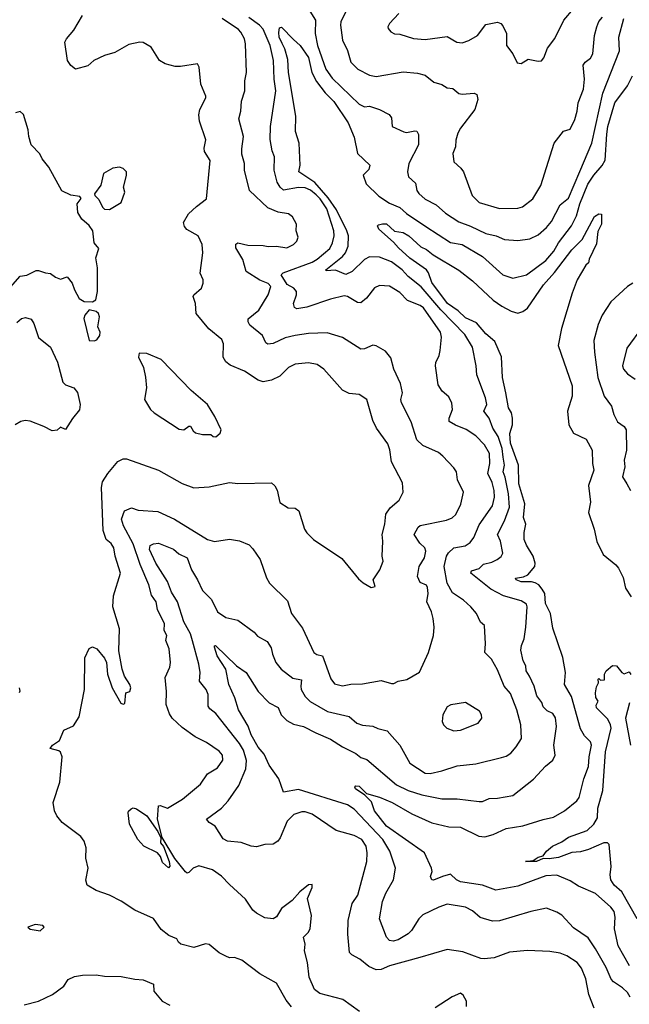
# Model space of a CAD drawing. Extents: x 1246169 to 1426871, y 660025 to 763458.
# Tile 165 of 256: x 1325903 to 1329515, y 690547 to 696388. Entities that reach past the tile are written whole.
import ezdxf

# ---------------------------------------------------------------- set-up
doc = ezdxf.new("R2010")
doc.units = 0

msp = doc.modelspace()

# ---------------------------------------------------------------- linework, layer by layer
at = {"layer": '0CON20XD'}
for points in [[(1327592.5, 696485), (1327655.4, 696385), (1327654.1, 696305), (1327666.6, 696235), (1327716.8, 696095), (1327755, 696040.9), (1327915, 695887.5), (1327945, 695870.6), (1327976, 695874), (1328035.5, 695855.5), (1328091.2, 695825), (1328105.7, 695805), (1328110, 695755), (1328178.3, 695721.7), (1328195, 695719.4), (1328245, 695729.2), (1328255.6, 695725.6), (1328265, 695707.5), (1328266.2, 695645), (1328208.5, 695535), (1328200, 695485), (1328205.8, 695455), (1328248.3, 695418.3), (1328256.7, 695375), (1328267.4, 695357.4), (1328305, 695323.3), (1328370.1, 695290.1), (1328425, 695240.5), (1328505, 695188.8), (1328575, 695163.8), (1328665, 695118.8), (1328725.3, 695105.3), (1328775, 695083.6), (1328855, 695078.8), (1328925, 695087.5), (1328975, 695111.5), (1329025, 695154.7), (1329055, 695190), (1329105, 695288.9), (1329155, 695329.2), (1329222.4, 695487.6), (1329294, 695656), (1329358, 695952), (1329456.6, 696203.4), (1329452.4, 696285), (1329482.2, 696395)], [(1327839.6, 696445), (1327806.2, 696375), (1327804.1, 696355), (1327816.4, 696266.4), (1327845.7, 696205), (1327864.3, 696135), (1327907.1, 696095), (1327975, 696058.9), (1328015, 696051.1), (1328175, 696078.8), (1328260.9, 696070.9), (1328305, 696058.6), (1328356.4, 696016.4), (1328405, 696003.3), (1328435, 695984.4), (1328469.5, 695979.5), (1328505, 695950), (1328525, 695945.6), (1328595, 695952.5), (1328612, 695945), (1328616.7, 695915), (1328600, 695855), (1328515.7, 695745), (1328499.2, 695715), (1328487, 695673), (1328485.5, 695634.5), (1328468.6, 695595), (1328475.7, 695545), (1328517.4, 695507.4), (1328532.9, 695485), (1328583.3, 695345), (1328625, 695304.3), (1328745, 695267.3), (1328855, 695270), (1328882.3, 695277.7), (1328943.1, 695325), (1328990.5, 695405), (1329069.4, 695655), (1329125, 695726.7), (1329165, 695738.6), (1329192.7, 695795), (1329206.9, 695845), (1329212.9, 695895), (1329244.7, 695975), (1329250.4, 696035), (1329242.2, 696117.8), (1329252.9, 696135), (1329285, 696159.5), (1329298.4, 696185), (1329308.9, 696295), (1329322.4, 696345), (1329335, 696378), (1329356.5, 696403.5)], [(1328148.8, 696425), (1328093.8, 696365), (1328083.8, 696345), (1328086.7, 696335), (1328102.5, 696315), (1328124.2, 696304.2), (1328155, 696301.2), (1328235.7, 696275.7), (1328305, 696270), (1328435, 696287.1), (1328493.3, 696255), (1328525, 696251.5), (1328565, 696264.5), (1328616, 696295), (1328665, 696358.8), (1328735, 696372.9), (1328753.8, 696365), (1328765, 696352), (1328787.5, 696305), (1328787.7, 696235), (1328825, 696185.8), (1328850.9, 696130.9), (1328875, 696127.5), (1328915, 696153.3), (1328975, 696141.4), (1328995, 696144.3), (1329009.3, 696160.7), (1329030.3, 696219.7), (1329074.6, 696275.4), (1329127.7, 696385), (1329185, 696452.9)], [(1327512.8, 690532.7), (1327482.6, 690572.6), (1327425, 690673.3), (1327325, 690728), (1327219.1, 690809.1), (1327175, 690825.7), (1327146.4, 690823.6), (1327125, 690832), (1327085, 690852.9), (1327025, 690902), (1327003.9, 690906.1), (1326935, 690884), (1326856.7, 690905), (1326843.8, 690915), (1326833.3, 690935), (1326786.4, 690956.4), (1326741.7, 690991.7), (1326695, 691056.9), (1326585.6, 691105.6), (1326505, 691160), (1326435, 691193.8), (1326355, 691222), (1326303.3, 691255), (1326294.1, 691284.1), (1326309.2, 691355), (1326294, 691415), (1326296, 691475), (1326285.6, 691515.6), (1326265, 691542), (1326155, 691626.2), (1326122, 691665), (1326108, 691695), (1326100.8, 691745), (1326140, 691865), (1326153.8, 692015), (1326145, 692042.5), (1326135, 692051.2), (1326082.5, 692065), (1326097.5, 692085), (1326138.3, 692111.7), (1326165, 692172.5), (1326221.2, 692198.8), (1326255, 692252.5), (1326285.8, 692415), (1326288.3, 692601.7), (1326315, 692657.5), (1326335, 692667.5), (1326360, 692655), (1326405, 692600), (1326416.7, 692575), (1326422.5, 692505), (1326450, 692425), (1326503, 692333), (1326515, 692326.7), (1326525, 692332.5), (1326532.5, 692395), (1326555, 692402.5), (1326562, 692425), (1326555.7, 692445), (1326524.3, 692494.3), (1326510, 692535), (1326490, 692645), (1326494.3, 692775), (1326454.4, 692905), (1326458.8, 692971.2), (1326500.6, 693105), (1326468, 693205), (1326460.8, 693255), (1326445, 693280), (1326414.6, 693304.6), (1326397.1, 693357.1), (1326387.3, 693612.7), (1326394, 693646), (1326425, 693696.2), (1326485, 693768), (1326515, 693782), (1326535, 693783.8), (1326725, 693716), (1326865.8, 693635.8), (1326935, 693610.8), (1327025, 693617.1), (1327145, 693643.3), (1327195, 693636.4), (1327395, 693640), (1327415, 693623.3), (1327427.9, 693597.9), (1327445, 693524.2), (1327493, 693493), (1327535, 693490), (1327556.2, 693475), (1327590.8, 693365), (1327603.5, 693343.5), (1327643.6, 693303.6), (1327811.2, 693191.2), (1327910.9, 693070.9), (1327937.3, 693047.3), (1327985, 693020), (1328010, 693025), (1327996.7, 693065), (1328036, 693125), (1328055.8, 693175), (1328050.8, 693205), (1328055.6, 693294.4), (1328050, 693335), (1328066.5, 693395), (1328072.2, 693455), (1328097.1, 693492.9), (1328152.2, 693537.8), (1328174.4, 693585), (1328170.7, 693640.7), (1328106.9, 693765), (1328096.5, 693836.5), (1328085, 693871.2), (1328017.1, 693965), (1327995, 694011.2), (1327959.2, 694135), (1327914.4, 694164.4), (1327855, 694171.1), (1327815, 694190.8), (1327705.4, 694315.4), (1327665, 694342.5), (1327615, 694351.9), (1327535.4, 694344.6), (1327495, 694324.4), (1327445, 694273.5), (1327395, 694248.9), (1327345, 694240), (1327315, 694250), (1327235, 694303.1), (1327149.4, 694339.4), (1327125, 694358), (1327109.2, 694385), (1327110, 694465), (1327100.5, 694490.5), (1327023.8, 694555), (1326948.8, 694645), (1326943.8, 694705), (1326931.2, 694745), (1326934.3, 694755.7), (1326979.2, 694795), (1326990.8, 694825), (1326989.2, 694845), (1326972, 694885), (1326987.5, 695005), (1326983.3, 695055), (1326960, 695105), (1326894, 695144), (1326880.2, 695160.2), (1326874.3, 695185), (1326903.9, 695236.1), (1326949.7, 695280.3), (1327008.8, 695325), (1327032.3, 695552.3), (1326998.1, 695605), (1326995.8, 695625), (1327005.6, 695675), (1326968.6, 695785), (1326964.2, 695824.2), (1326970.8, 695855), (1327005, 695923.3), (1327005.6, 695935), (1326975.8, 696005), (1326966.1, 696106.1), (1326956.4, 696126.4), (1326855, 696110.8), (1326825, 696110.8), (1326765, 696126), (1326731.2, 696145), (1326681.2, 696225), (1326635, 696252), (1326615, 696254.2), (1326549.7, 696240.3), (1326467, 696193), (1326405, 696174.4), (1326342.5, 696145), (1326305.9, 696114.1), (1326233.8, 696093.8), (1326205, 696116), (1326186.9, 696145), (1326170.5, 696255), (1326179.4, 696275), (1326223.4, 696326.6), (1326275, 696412)], [(1328409.5, 693799.5), (1328385, 693820), (1328291.2, 693861.2), (1328256.2, 693896.2), (1328222.8, 694002.8), (1328164.3, 694115), (1328161.9, 694135), (1328170.9, 694175), (1328159.4, 694229.4), (1328119.2, 694315), (1328101.7, 694381.7), (1328070.7, 694420.7), (1328015, 694452.5), (1327995, 694457.5), (1327945, 694436), (1327925, 694434.3), (1327815, 694502.2), (1327725, 694529.6), (1327615, 694526.1), (1327534.7, 694515.3), (1327475, 694500), (1327405, 694468), (1327372.7, 694462.7), (1327361.4, 694471.4), (1327341.8, 694515), (1327265.5, 694575), (1327256.2, 694595), (1327256.9, 694613.1), (1327319.4, 694665), (1327375.6, 694755), (1327391.5, 694805), (1327375, 694823.6), (1327325, 694841.8), (1327244.7, 694894.7), (1327225.2, 694965.2), (1327182.9, 695035), (1327182.9, 695057.1), (1327195.6, 695064.4), (1327255, 695051.1), (1327345, 695049.1), (1327375, 695042.9), (1327424.7, 695045.3), (1327485, 695035.5), (1327525.7, 695055), (1327544.3, 695075), (1327552.9, 695097.1), (1327541.4, 695135), (1327542.5, 695175), (1327518.7, 695218.7), (1327495.5, 695235.5), (1327435, 695246.4), (1327372.2, 695272.2), (1327263.8, 695375), (1327234.5, 695495), (1327235.4, 695535), (1327219.8, 695589.8), (1327218.9, 695621.1), (1327228.2, 695695), (1327201.1, 695798.9), (1327212.9, 695845), (1327217.5, 695905), (1327237.3, 695965), (1327236.7, 696025), (1327246.2, 696073.8), (1327241.1, 696245), (1327234.6, 696275), (1327213.4, 696313.4), (1327199.8, 696329.8), (1327102, 696395)], [(1328625, 693392.2), (1328705, 693504.4), (1328715.6, 693555), (1328715.2, 693595), (1328703.4, 693643.4), (1328676.6, 693695), (1328689.2, 693755), (1328687.2, 693815), (1328656.4, 693866.4), (1328605, 693919.5), (1328547.6, 693957.6), (1328485, 693982.5), (1328448.6, 694005), (1328447.8, 694025), (1328466.7, 694075), (1328463, 694113), (1328445, 694151.2), (1328406, 694185), (1328382.1, 694222.1), (1328366.5, 694335), (1328367.9, 694355), (1328388.2, 694395), (1328394.7, 694425), (1328402.5, 694505), (1328395.8, 694535), (1328295, 694677.9), (1328275, 694693.1), (1328201.2, 694721.2), (1328155, 694768.9), (1328095, 694806.5), (1328035, 694810.6), (1328005, 694797.5), (1327957.8, 694735), (1327925, 694708.9), (1327905, 694710.6), (1327846.2, 694746.2), (1327825, 694749.1), (1327745, 694730.9), (1327605, 694682.8), (1327545, 694672.2), (1327530.2, 694680.2), (1327525.6, 694705), (1327542.5, 694755), (1327542.3, 694775), (1327527.5, 694795), (1327487.2, 694817.2), (1327451.8, 694875), (1327464.3, 694885.7), (1327635, 694949.4), (1327665, 694966.9), (1327739.7, 695030.3), (1327756.6, 695065), (1327766.2, 695105), (1327764.2, 695135), (1327722.9, 695265), (1327683.8, 695325), (1327660.3, 695349.7), (1327625, 695377.5), (1327595, 695391.1), (1327555, 695391.7), (1327465, 695377.5), (1327446, 695395), (1327428, 695425), (1327410, 695495), (1327412.5, 695575), (1327399.1, 695609.1), (1327386.3, 695676.3), (1327388.6, 695755), (1327420, 695965), (1327410.3, 696035), (1327406.7, 696145), (1327387, 696235), (1327345, 696331.3), (1327323.8, 696355), (1327260.7, 696400.7)], [(1328923.3, 692493.3), (1328903.3, 692525), (1328901.1, 692555), (1328885.5, 692585), (1328872.4, 692647.6), (1328875.6, 692675), (1328891.2, 692715), (1328901.5, 692785), (1328910.4, 692905), (1328905, 692920), (1328875, 692941.2), (1328770.4, 692970.4), (1328695, 693010), (1328575.3, 693105), (1328580.7, 693119.3), (1328625, 693132.4), (1328651.7, 693158.3), (1328700.1, 693169.9), (1328732.5, 693185), (1328755, 693204.2), (1328765, 693222.5), (1328752.5, 693295), (1328734.7, 693335), (1328775.7, 693414.3), (1328804.7, 693495.3), (1328798.4, 693575), (1328780, 693675), (1328767.6, 693705), (1328776, 693745), (1328768, 693792), (1328761.5, 693845), (1328738.8, 693915), (1328705.9, 693965), (1328683.8, 694023.8), (1328652.7, 694065), (1328670.8, 694105), (1328663.8, 694145), (1328610.7, 694280.7), (1328607.1, 694335), (1328585.3, 694445.3), (1328540.6, 694520.6), (1328397.5, 694667.5), (1328282.3, 694802.3), (1328204.9, 694864.9), (1328168.7, 694905), (1328105, 694951.9), (1328035, 694980), (1327975, 694980.8), (1327945, 694964.6), (1327872.2, 694895), (1327835, 694876.4), (1327775, 694901.6), (1327718.3, 694898.3), (1327716, 694905), (1327816, 694984), (1327833.4, 695005), (1327849, 695045), (1327850.6, 695105), (1327841.5, 695135), (1327779.6, 695259.6), (1327731.3, 695331.3), (1327651.6, 695421.6), (1327556.2, 695485), (1327563.8, 695525), (1327557.9, 695655), (1327536.5, 695725), (1327540, 695815), (1327495.7, 696075), (1327491.6, 696151.6), (1327474.3, 696214.3), (1327457.3, 696247.3), (1327441.2, 696285), (1327437.5, 696312.5), (1327441.3, 696338.7), (1327455, 696344.2), (1327525, 696269.4), (1327565, 696235.6), (1327615, 696164.4), (1327634, 696075), (1327660.6, 696020.6), (1327713.2, 695953.2), (1327765, 695902.7), (1327849.6, 695775), (1327885, 695690), (1327904.5, 695595), (1327977.8, 695525), (1327971.4, 695498.6), (1327937.5, 695465), (1327956.2, 695415), (1328031.5, 695341.5), (1328095, 695299.1), (1328155, 695273.4), (1328195, 695238.9), (1328308.6, 695161.4), (1328455, 695065.6), (1328525, 695054.4), (1328645, 694982.2), (1328766.7, 694875), (1328825, 694854.4), (1328905, 694874.6), (1329020.6, 694959.4), (1329067.1, 695015), (1329094.7, 695065), (1329172.4, 695165), (1329201.7, 695225), (1329221.3, 695295), (1329268.8, 695411.2), (1329304.6, 695465.4), (1329355, 695523.1), (1329373.1, 695555), (1329381.6, 695708.4), (1329388.8, 695755), (1329430.3, 695895), (1329504.4, 695995.6), (1329534.6, 696055)], [(1326335, 694713.3), (1326353.9, 694726.1), (1326364, 694775), (1326364, 694915), (1326354, 694975), (1326370.7, 695030.7), (1326343.8, 695065), (1326336.7, 695135), (1326315, 695167.5), (1326270, 695205), (1326247.5, 695245), (1326242.5, 695295), (1326266.7, 695326.7), (1326258.8, 695338.8), (1326205, 695347.5), (1326152.7, 695372.7), (1326075, 695513.3), (1326035, 695562.5), (1326021.2, 695591.2), (1325971.2, 695645), (1325956.7, 695695), (1325953.8, 695735), (1325925.8, 695825.8), (1325905, 695843.3), (1325877.5, 695835)], [(1326435, 695262.5), (1326505, 695303.3), (1326526.1, 695363.9), (1326518.8, 695395), (1326536.4, 695463.6), (1326536.2, 695485), (1326516.7, 695505), (1326495, 695513.8), (1326455, 695507.5), (1326400, 695475), (1326383.9, 695406.1), (1326346.7, 695355), (1326347.5, 695345), (1326370.7, 695320.7), (1326392.5, 695275), (1326405, 695263.3), (1326435, 695262.5)], [(1329515.4, 690775), (1329448.9, 690895), (1329426.5, 690995), (1329431.9, 691065), (1329425, 691098.8), (1329405, 691124.3), (1329315, 691204.4), (1329215, 691248.6), (1329165, 691280), (1329085, 691313.5), (1329020.7, 691309.3), (1328855, 691248.8), (1328725, 691223.5), (1328645, 691254.6), (1328515, 691273.1), (1328491.9, 691285), (1328455, 691318.6), (1328407.5, 691305), (1328355, 691283.5), (1328344, 691285), (1328336.9, 691305), (1328346.9, 691335), (1328343.8, 691355), (1328302.1, 691445), (1328077.3, 691605), (1328005, 691694.2), (1327987.4, 691747.4), (1327947.7, 691787.7), (1327892.5, 691825), (1327888.6, 691835), (1327895, 691844), (1327915, 691841.4), (1327957, 691797), (1328035, 691775.6), (1328110, 691745), (1328227.4, 691677.4), (1328344.7, 691624.7), (1328445, 691600.8), (1328515, 691598.5), (1328623.9, 691543.9), (1328658.7, 691541.3), (1328709.2, 691555), (1328785, 691589.7), (1328885, 691605.4), (1329005, 691644.4), (1329065, 691657.5), (1329131.4, 691695), (1329204, 691755), (1329218.1, 691775), (1329245.6, 691885), (1329272.9, 691957.1), (1329276.6, 692015), (1329292, 692085), (1329284.7, 692104.7), (1329249.5, 692139.5), (1329225, 692180.8), (1329172.7, 692372.7), (1329132.1, 692445), (1329136.3, 692516.3), (1329121.1, 692605), (1329061.3, 692778.7), (1329047.2, 692865), (1329017.9, 692925), (1329013.8, 692983.8), (1328999.7, 693009.7), (1328978.9, 693035), (1328958.1, 693048.1), (1328935, 693053.9), (1328875, 693053.4), (1328844.2, 693065), (1328840, 693075), (1328887.6, 693082.4), (1328914.5, 693095), (1328954.5, 693145), (1328957.9, 693165), (1328946.2, 693205), (1328905, 693270), (1328892.2, 693305), (1328891.6, 693345), (1328901.8, 693395), (1328887.4, 693435), (1328896.9, 693516.9), (1328860.5, 693635), (1328857.9, 693745), (1328811.2, 693875), (1328806.7, 693933.3), (1328823.2, 693985), (1328823.4, 694025), (1328817.2, 694055), (1328799.6, 694085), (1328784.2, 694175), (1328762.8, 694265), (1328757.4, 694387.4), (1328718.2, 694478.2), (1328665, 694525.2), (1328609.5, 694589.5), (1328545, 694619.2), (1328500.8, 694660.8), (1328438.3, 694705), (1328345, 694828.2), (1328326.2, 694886.2), (1328313.8, 694903.8), (1328215, 694973.8), (1328146.9, 695035), (1328118.8, 695068.8), (1328030, 695145), (1328023.8, 695165), (1328029.3, 695170.7), (1328052.3, 695177.7), (1328075.9, 695175.9), (1328123.9, 695133.9), (1328175, 695125.6), (1328208, 695105), (1328280.7, 695040.7), (1328313.9, 695023.9), (1328352.3, 694992.3), (1328505, 694902.5), (1328585, 694839.2), (1328708.6, 694725), (1328758.9, 694688.9), (1328815, 694659.2), (1328855, 694647.9), (1328885, 694656.2), (1328912.4, 694677.6), (1329007.5, 694815), (1329072.2, 694887.8), (1329175, 695022.2), (1329235, 695084), (1329309.5, 695220.5), (1329335, 695236.7), (1329350, 695235), (1329350.6, 695175), (1329329.4, 695130.6), (1329320.9, 695059.1), (1329276.7, 694966.7), (1329273.3, 694945), (1329258.3, 694931.7), (1329205.7, 694845), (1329175.8, 694765), (1329113.8, 694556.2), (1329094.5, 694455), (1329176.2, 694215), (1329176.4, 694155), (1329149.5, 694065), (1329157.5, 693985), (1329185, 693934.2), (1329259.3, 693899.3), (1329295.5, 693835), (1329296.2, 693755), (1329305.6, 693715), (1329274, 693625), (1329286.1, 693525), (1329273.6, 693465), (1329306.4, 693366.4), (1329322, 693292), (1329360.8, 693215), (1329436, 693155), (1329451.4, 693135), (1329479.3, 693079.3), (1329492.2, 693015), (1329525.8, 692965)], [(1325848.8, 694801.2), (1325905, 694866.7), (1325945, 694872.5), (1326000.6, 694899.4), (1326015, 694900), (1326055, 694885.6), (1326085, 694882.9), (1326115, 694860.8), (1326145, 694848.8), (1326185, 694862.5), (1326214.2, 694825), (1326227.1, 694785), (1326255, 694734.2), (1326285, 694717.1), (1326335, 694713.3)], [(1329535.3, 694824.7), (1329504.2, 694805), (1329405, 694714.2), (1329354.5, 694635.5), (1329330.2, 694579.8), (1329305.6, 694485), (1329308.1, 694415), (1329328.8, 694265), (1329365.4, 694155.4), (1329409.5, 694095), (1329423.1, 694045), (1329445, 694002.5), (1329484, 693975), (1329495.8, 693955), (1329499.5, 693835), (1329484.2, 693775), (1329488.1, 693735), (1329475.7, 693675.7), (1329500.8, 693635), (1329522, 693595)], [(1326345, 694482), (1326360.8, 694489.2), (1326378, 694515), (1326378.8, 694535), (1326366.7, 694565), (1326375.9, 694625.9), (1326370, 694645), (1326356.1, 694656.1), (1326315, 694667.5), (1326288.1, 694635), (1326283.5, 694615), (1326314.3, 694485), (1326345, 694482)], [(1325885, 694591.2), (1325912.5, 694615), (1325937.9, 694622.1), (1325971.4, 694611.4), (1325986.5, 694586.5), (1326015, 694502), (1326084.4, 694445), (1326126.7, 694356.7), (1326157.9, 694237.9), (1326175, 694221.6), (1326224, 694205), (1326245, 694176.7), (1326260.8, 694105), (1326257.3, 694072.7), (1326215, 694022.5), (1326175, 693957.5), (1326145, 693970), (1326125, 693952), (1326095, 693948.6), (1326045, 693975.6), (1325965, 694005.7), (1325935, 694010), (1325910, 694005), (1325875, 693984.3)], [(1329592.5, 694565), (1329500.8, 694439.2), (1329474.6, 694335), (1329481.1, 694315), (1329505, 694287.1), (1329549.2, 694255)], [(1327065, 693912.5), (1327090, 693935), (1327096.7, 693955), (1327060, 694035), (1327016.2, 694105), (1326918.4, 694188.4), (1326741.7, 694371.7), (1326657, 694407), (1326610.7, 694409.3), (1326606.7, 694385), (1326636.2, 694325), (1326648.3, 694268.3), (1326654.3, 694205), (1326642.2, 694135), (1326678.8, 694075), (1326698.8, 694055), (1326848.3, 693958.3), (1326875.5, 693954.5), (1326905, 693976.2), (1326915, 693976.7), (1326929.7, 693949.7), (1326945, 693938), (1326986.4, 693926.4), (1327035, 693927.5), (1327050, 693915), (1327065, 693912.5)], [(1327915.5, 690505.5), (1327816.7, 690575), (1327681.9, 690611.9), (1327649.4, 690635), (1327617.6, 690707.6), (1327608.1, 690795), (1327590, 690865), (1327594.4, 690905), (1327584.3, 690945), (1327614.5, 690975.5), (1327623.2, 690996.8), (1327632.5, 691075), (1327608.6, 691175), (1327635, 691240), (1327635, 691257.5), (1327615, 691256.7), (1327563.3, 691215), (1327517, 691163), (1327454, 691115), (1327425, 691066.2), (1327405, 691053.8), (1327355, 691060.8), (1327305, 691088), (1327284.3, 691105), (1327241.5, 691171.5), (1327145, 691257.5), (1327098.1, 691308.1), (1327045, 691344.3), (1326965, 691368.9), (1326930, 691355), (1326905, 691328.8), (1326895, 691326), (1326885, 691332.9), (1326821.3, 691411.3), (1326747.5, 691537.5), (1326720, 691645), (1326725.8, 691724.2), (1326735, 691726.9), (1326778.9, 691711.1), (1326868, 691765), (1326975, 691852.5), (1327015, 691914), (1327075, 691950), (1327106.9, 691995), (1327104.2, 692025), (1327085, 692048.6), (1327009.9, 692099.9), (1326943, 692133), (1326865, 692189.4), (1326805.8, 692245), (1326790.2, 692270.2), (1326770.6, 692325), (1326773, 692403), (1326764.3, 692485.7), (1326792.1, 692547.9), (1326795.6, 692575), (1326787.5, 692655), (1326768.6, 692705), (1326775.5, 692735), (1326758.5, 692765), (1326760.7, 692805), (1326718.5, 692888.5), (1326711.1, 692935), (1326684.7, 692975), (1326668.8, 693035), (1326616.5, 693156.5), (1326575, 693278.2), (1326517.2, 693385), (1326505.5, 693425), (1326524.2, 693475), (1326565, 693492.5), (1326605, 693479.2), (1326721.1, 693471.1), (1326819.4, 693425), (1327015, 693304.4), (1327057.3, 693292.7), (1327145, 693306.2), (1327205, 693296.7), (1327262.3, 693272.3), (1327285, 693250), (1327327.5, 693185), (1327365, 693077.5), (1327384, 693045), (1327490, 692940), (1327513.8, 692865), (1327578.3, 692778.3), (1327646.2, 692635), (1327662.6, 692622.6), (1327698, 692615), (1327747, 692477), (1327768.3, 692448.3), (1327815, 692436.9), (1327865, 692446.7), (1327935, 692447.8), (1328045, 692468.9), (1328105, 692450), (1328119.2, 692450.8), (1328146.1, 692463.9), (1328195.9, 692474.1), (1328271.7, 692518.3), (1328325.8, 692635), (1328355.7, 692735), (1328359.4, 692785), (1328352.9, 692835), (1328343.6, 692875), (1328315.5, 692935), (1328323.6, 692985), (1328320, 693020), (1328313.1, 693033.1), (1328275, 693049.2), (1328260.5, 693085), (1328269.6, 693145), (1328302.3, 693195), (1328310, 693235), (1328302.7, 693255), (1328272.9, 693282.9), (1328240.7, 693335), (1328263.2, 693376.8), (1328275, 693387.5), (1328431.4, 693418.6), (1328466.3, 693433.7), (1328487, 693453), (1328516.9, 693515), (1328532, 693585), (1328497.9, 693657.9), (1328490.8, 693705), (1328475, 693730), (1328409.5, 693799.5)], [(1329306.7, 690525), (1329274.6, 690604.6), (1329258.5, 690698.5), (1329232.4, 690762.4), (1329205.5, 690795), (1329145, 690834.5), (1329105, 690850.9), (1329045, 690861.5), (1328912.8, 690867.2), (1328805, 690856.2), (1328715, 690823.6), (1328655, 690817.5), (1328635, 690819.4), (1328529.4, 690859.4), (1328435, 690873.3), (1328274.1, 690825.9), (1328093.6, 690776.4), (1328045, 690754.2), (1328015, 690752), (1327971.8, 690771.8), (1327917.5, 690815), (1327870.2, 690840.2), (1327857.5, 690855), (1327846.4, 690963.6), (1327849.1, 691045), (1327873.3, 691145), (1327906.4, 691195), (1327960, 691395), (1327962.7, 691445), (1327956.8, 691485), (1327929.4, 691525), (1327885, 691549.5), (1327778.3, 691578.3), (1327635, 691674.3), (1327595, 691689.2), (1327575, 691689.2), (1327527.7, 691672.3), (1327487, 691633), (1327446.9, 691535), (1327432.5, 691515), (1327405, 691497.1), (1327355, 691494.3), (1327305, 691482.2), (1327275, 691485.6), (1327215, 691506.2), (1327134.6, 691514.6), (1327108.3, 691528.3), (1327060.8, 691605), (1327025, 691625.6), (1327010, 691645), (1327098.3, 691711.7), (1327137.9, 691755), (1327200.9, 691845), (1327242.5, 691945), (1327246.6, 691993.4), (1327228.1, 692055), (1327205.7, 692095), (1327065, 692271.8), (1327029.2, 692299.2), (1327018.8, 692315), (1327020.3, 692385), (1327006.8, 692415), (1326968.5, 692465), (1326972, 692515), (1326964.2, 692565), (1326927.2, 692702.8), (1326915.3, 692745), (1326876, 692816), (1326837.7, 692935), (1326801.3, 692991.3), (1326778.8, 693055), (1326709.5, 693165), (1326672.7, 693245), (1326675, 693268.6), (1326695, 693278.6), (1326725, 693282), (1326815, 693247.5), (1326845, 693219.4), (1326895, 693195.8), (1326921.2, 693125), (1326957.1, 693065), (1326985, 693002.5), (1327038.9, 692948.9), (1327075.6, 692875), (1327125, 692841.1), (1327195, 692826.9), (1327292.9, 692755), (1327311.6, 692731.6), (1327369.8, 692699.8), (1327392.1, 692662.1), (1327400, 692625), (1327420.4, 692575), (1327452.1, 692535), (1327521.7, 692481.7), (1327573, 692473), (1327567.8, 692435), (1327571.4, 692415), (1327593.8, 692373.8), (1327624, 692344), (1327726, 692285), (1327854.5, 692254.5), (1327900, 692215), (1327935, 692203.1), (1327995, 692196.7), (1328025, 692182.5), (1328080.2, 692170.2), (1328155.5, 692085), (1328215, 691977.5), (1328305, 691917.9), (1328335, 691916.2), (1328405, 691932.1), (1328495, 691962.5), (1328605, 691974.4), (1328758.5, 692011.5), (1328785, 692019.5), (1328812.5, 692037.5), (1328845.3, 692074.7), (1328876.9, 692125), (1328872.9, 692205), (1328848.5, 692295), (1328811.7, 692391.7), (1328772.9, 692435), (1328735, 692530.8), (1328697.8, 692595), (1328658.5, 692635), (1328662.5, 692685), (1328656.7, 692795), (1328633.3, 692815), (1328610, 692865), (1328575.8, 692905), (1328532.5, 692945), (1328467.9, 692987.9), (1328436.1, 693045), (1328417.9, 693145), (1328431.5, 693205), (1328444.7, 693225.3), (1328475.4, 693254.6), (1328542.5, 693267.5), (1328572.7, 693287.3), (1328593.8, 693316.2), (1328625, 693392.2)], [(1329519.7, 690589.7), (1329505, 690616.5), (1329475, 690645.5), (1329421.6, 690681.6), (1329407.2, 690697.2), (1329378.9, 690765), (1329315, 690877.1), (1329270.8, 690940.8), (1329185, 691000), (1329115, 691075.5), (1329085, 691094.4), (1329025, 691116.7), (1328931.2, 691098.8), (1328745, 691042.5), (1328705, 691040.8), (1328631.9, 691061.9), (1328585, 691101.1), (1328545, 691122.7), (1328435, 691141.5), (1328385.9, 691124.1), (1328292, 691078), (1328268.8, 691055), (1328225, 690985.6), (1328205, 690965.4), (1328145, 690929.6), (1328115, 690922.2), (1328095, 690925.7), (1328076.7, 690945), (1328034.6, 691055), (1328052.1, 691157.9), (1328072.6, 691207.4), (1328118.8, 691285), (1328130, 691355), (1328096.8, 691455), (1328054.7, 691525), (1327885, 691704), (1327845, 691731.1), (1327555, 691821.6), (1327465, 691806.2), (1327439.2, 691885), (1327380.8, 691965), (1327351.7, 692031.7), (1327315, 692072.5), (1327274.6, 692145), (1327256.3, 692196.3), (1327199.6, 692295), (1327177.8, 692365), (1327141.4, 692445), (1327124.4, 692535), (1327072.9, 692615), (1327057.5, 692665), (1327057, 692673), (1327063.8, 692676.2), (1327186.7, 692555), (1327244.7, 692514.7), (1327315, 692402.7), (1327382, 692335), (1327435, 692308), (1327452.7, 692265), (1327485, 692230.9), (1327525, 692208.9), (1327585, 692195.6), (1327657.1, 692157.1), (1327745, 692120.8), (1327814.8, 692074.8), (1327895.6, 692035), (1327925, 692012.3), (1327959.7, 692000.3), (1328135, 691849.7), (1328205, 691815.3), (1328285, 691790.6), (1328405, 691765.4), (1328495, 691765.5), (1328625, 691750), (1328645, 691751.2), (1328685, 691768.8), (1328735, 691769.2), (1328825, 691785.6), (1328946.9, 691883.1), (1329019.5, 691960.5), (1329061.4, 691995), (1329075.6, 692025), (1329067.1, 692085), (1329083.1, 692195), (1329077.3, 692247.3), (1329061.7, 692271.7), (1329028.2, 692288.2), (1329005, 692312.5), (1328996.9, 692336.9), (1328967.6, 692377.6), (1328952.3, 692435), (1328923.3, 692493.3)], [(1329561.9, 691055), (1329470.3, 691215), (1329424.9, 691254.9), (1329405.2, 691285), (1329401, 691315), (1329408.3, 691365), (1329395.5, 691495.5), (1329385, 691505.8), (1329365, 691505.7), (1329273.8, 691465), (1329225, 691452.1), (1329175, 691448.1), (1329095, 691417.8), (1329040.7, 691410.7), (1329005, 691412), (1328965, 691393.9), (1328900, 691395), (1328945, 691400), (1328975, 691420), (1329005, 691427.5), (1329023.6, 691456.4), (1329060, 691485), (1329115, 691510.6), (1329155, 691537.8), (1329265, 691578.8), (1329304.6, 691615), (1329327.3, 691652.7), (1329329.3, 691710.7), (1329358.4, 691815), (1329374.7, 692044.8), (1329406.9, 692185), (1329404.6, 692205), (1329388.3, 692238.3), (1329320, 692305), (1329318.3, 692321.7), (1329330, 692345), (1329317.7, 692367.7), (1329314.2, 692394.2), (1329320.3, 692429.7), (1329332.5, 692455), (1329330, 692475), (1329335, 692480), (1329345, 692470), (1329368.3, 692471.7), (1329367.5, 692505), (1329377.5, 692525), (1329415, 692557.5), (1329440, 692555), (1329470, 692515), (1329485, 692507.5), (1329515, 692520), (1329523.3, 692503.3)], [(1325898.8, 692425), (1325903.3, 692405), (1325898.8, 692395)], [(1328475, 692168.6), (1328515, 692172.9), (1328620, 692215), (1328640.8, 692245), (1328640, 692265), (1328627, 692287), (1328545, 692338), (1328456.7, 692323.3), (1328435, 692312.5), (1328410, 692265), (1328406.7, 692225), (1328413.3, 692205), (1328433.3, 692185), (1328475, 692168.6)], [(1329516.2, 692335), (1329492.6, 692245), (1329522.1, 692085)], [(1326785, 691357.5), (1326749.3, 691389.3), (1326736.7, 691425), (1326720, 691445), (1326637.5, 691485), (1326603.3, 691525), (1326554.2, 691615), (1326546.4, 691683.6), (1326547.5, 691692.5), (1326563, 691707), (1326575, 691712.5), (1326595, 691706.7), (1326656.2, 691665), (1326722, 691572), (1326740, 691535), (1326736.2, 691505), (1326755, 691483.3), (1326789.2, 691395), (1326793, 691367), (1326785, 691357.5)], [(1326025, 690982.5), (1326047.5, 691005), (1326040, 691015), (1325995, 691020), (1325950, 691005), (1325965, 690992.5), (1326025, 690982.5)], [(1325928.8, 690545), (1326015, 690566.9), (1326096.2, 690605), (1326163.3, 690655), (1326190.8, 690695), (1326227.4, 690712.6), (1326275, 690721.1), (1326355, 690722.5), (1326405, 690714.5), (1326505, 690712.2), (1326585, 690695.6), (1326635, 690693.3), (1326695, 690667.5), (1326697.5, 690625), (1326747.5, 690565), (1326791.9, 690541.9)], [(1328550, 690535), (1328550, 690565), (1328530.7, 690600.7), (1328515, 690613.3), (1328465, 690592), (1328365, 690526.2)]]:
    msp.add_lwpolyline(points, dxfattribs=at)

doc.saveas('drawing.dxf')
